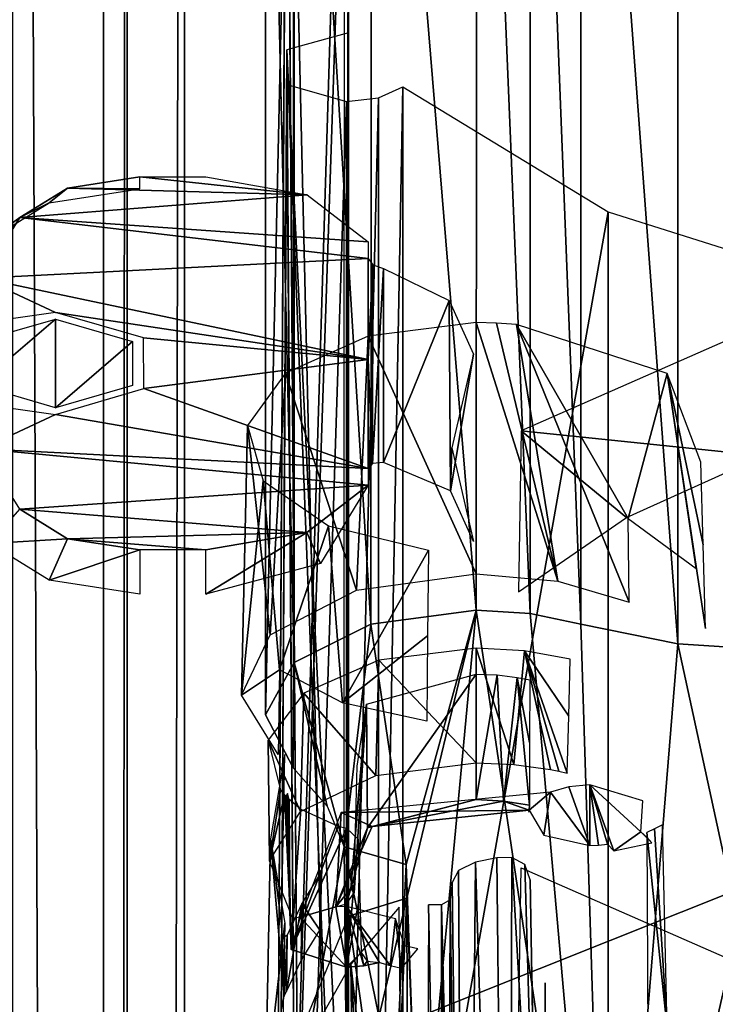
# Model space of a CAD drawing. Header units: millimetres. Extents: x -52 to 137, y -253 to 253.
# Tile 96 of 119: x -32.53 to -23.95, y 176.06 to 188.2. Entities that reach past the tile are written whole.
import ezdxf

# ---------------------------------------------------------------- set-up
doc = ezdxf.new("R2010")
doc.units = ezdxf.units.MM
doc.header["$LTSCALE"] = 65.185185
for name, color, linetype in [('105', 7, 'CONTINUOUS'), ('1215', 7, 'CONTINUOUS'), ('1216', 7, 'CONTINUOUS'), ('1248', 7, 'CONTINUOUS'), ('1249', 7, 'CONTINUOUS'), ('1250', 7, 'CONTINUOUS'), ('330', 7, 'CONTINUOUS'), ('35', 7, 'CONTINUOUS'), ('36', 7, 'CONTINUOUS'), ('37', 7, 'CONTINUOUS'), ('38', 7, 'CONTINUOUS'), ('39', 7, 'CONTINUOUS'), ('40', 7, 'CONTINUOUS'), ('41', 7, 'CONTINUOUS'), ('43', 7, 'CONTINUOUS'), ('45', 7, 'CONTINUOUS'), ('53', 7, 'CONTINUOUS'), ('54', 7, 'CONTINUOUS'), ('55', 7, 'CONTINUOUS'), ('56', 7, 'CONTINUOUS'), ('657', 7, 'CONTINUOUS'), ('713', 7, 'CONTINUOUS'), ('732', 7, 'CONTINUOUS'), ('733', 7, 'CONTINUOUS'), ('780', 7, 'CONTINUOUS'), ('781', 7, 'CONTINUOUS'), ('802', 7, 'CONTINUOUS'), ('836', 7, 'CONTINUOUS'), ('854', 7, 'CONTINUOUS'), ('855', 7, 'CONTINUOUS'), ('856', 7, 'CONTINUOUS'), ('857', 7, 'CONTINUOUS'), ('858', 7, 'CONTINUOUS'), ('859', 7, 'CONTINUOUS'), ('888', 7, 'CONTINUOUS')]:
    doc.layers.add(name, color=color, linetype=linetype)

msp = doc.modelspace()

# ---------------------------------------------------------------- linework, layer by layer
at = {"layer": '105', "color": 7, "linetype": 'Continuous'}
for points in [[(-35.579, 201.115, -70.213), (35.579, 201.115, -70.213), (-35.828, 172.623, -119.563), (-35.579, 201.115, -70.213)], [(35.579, 201.115, -70.213), (35.828, 172.623, -119.563), (-35.828, 172.623, -119.563), (35.579, 201.115, -70.213)]]:
    msp.add_3dface(points, dxfattribs=at)
at = {"layer": '1215', "linetype": 'Continuous'}
for points in [[(-17.399, -247.5, 41.044), (-17.399, 247.5, 41.044), (-30.5, -247.5, 41.044), (-17.399, -247.5, 41.044)], [(-30.5, -247.5, 41.044), (-17.399, 247.5, 41.044), (-30.5, 247.5, 41.044), (-30.5, -247.5, 41.044)]]:
    msp.add_3dface(points, dxfattribs=at)
at = {"layer": '1216', "linetype": 'Continuous'}
for points in [[(-30.5, -247.5, 41.044), (-30.5, 247.5, 41.044), (-32.621, 247.5, 40.166), (-30.5, -247.5, 41.044)], [(-32.621, -247.5, 40.166), (-30.5, -247.5, 41.044), (-32.621, 247.5, 40.166), (-32.621, -247.5, 40.166)]]:
    msp.add_3dface(points, dxfattribs=at)
at = {"layer": '1248', "linetype": 'Continuous'}
for points in [[(-31.5, 247.5, 5.784), (-31.5, 247.5, 36.544), (-31.5, -247.5, 36.544), (-31.5, 247.5, 5.784)], [(-31.5, -247.5, 5.784), (-31.5, 247.5, 5.784), (-31.5, -247.5, 36.544), (-31.5, -247.5, 5.784)]]:
    msp.add_3dface(points, dxfattribs=at)
at = {"layer": '1249', "linetype": 'Continuous'}
for points in [[(-31.5, -247.5, 36.544), (-31.5, 247.5, 36.544), (-31.207, 247.5, 37.252), (-31.5, -247.5, 36.544)], [(-31.207, -247.5, 37.252), (-31.5, -247.5, 36.544), (-31.207, 247.5, 37.252), (-31.207, -247.5, 37.252)], [(-30.5, -247.5, 37.544), (-31.207, -247.5, 37.252), (-30.5, 247.5, 37.544), (-30.5, -247.5, 37.544)], [(-30.5, 247.5, 37.544), (-31.207, -247.5, 37.252), (-31.207, 247.5, 37.252), (-30.5, 247.5, 37.544)]]:
    msp.add_3dface(points, dxfattribs=at)
at = {"layer": '1250', "linetype": 'Continuous'}
for points in [[(-30.5, -247.5, 37.544), (-30.5, 247.5, 37.544), (-18.734, -247.5, 37.544), (-30.5, -247.5, 37.544)], [(-18.734, -247.5, 37.544), (-30.5, 247.5, 37.544), (-18.734, 247.5, 37.544), (-18.734, -247.5, 37.544)]]:
    msp.add_3dface(points, dxfattribs=at)
at = {"layer": '330', "linetype": 'Continuous'}
for points in [[(-31.5, 247, 5.284), (-31.5, -247, 5.284), (-31.5, 247, -30.454), (-31.5, 247, 5.284)], [(-31.5, 247, -30.454), (-31.5, -247, 5.284), (-31.5, 246.809, -31.411), (-31.5, 247, -30.454)], [(-31.5, 246.809, -31.411), (-31.5, -247, 5.284), (-31.5, 246.268, -32.222), (-31.5, 246.809, -31.411)], [(-31.5, 246.268, -32.222), (-31.5, -247, 5.284), (-31.5, 242.126, -36.364), (-31.5, 246.268, -32.222)], [(-31.5, 242.126, -36.364), (-31.5, -247, 5.284), (-31.5, 241.042, -37.987), (-31.5, 242.126, -36.364)], [(-31.5, 241.042, -37.987), (-31.5, -247, 5.284), (-31.5, 240.661, -39.9), (-31.5, 241.042, -37.987)], [(-31.5, 240.661, -39.9), (-31.5, -247, 5.284), (-31.5, 240.661, -62.638), (-31.5, 240.661, -39.9)], [(-31.5, 240.661, -62.638), (-31.5, -247, 5.284), (-31.5, 239.929, -64.406), (-31.5, 240.661, -62.638)], [(-31.5, -247, 5.284), (-31.5, 238.161, -65.138), (-31.5, 239.929, -64.406), (-31.5, -247, 5.284)], [(-31.5, 200.874, -65.138), (-31.5, 238.161, -65.138), (-31.5, -247, 5.284), (-31.5, 200.874, -65.138)], [(-31.5, 198.375, -65.81), (-31.5, 200.874, -65.138), (-31.5, -247, 5.284), (-31.5, 198.375, -65.81)], [(-31.5, 196.544, -67.638), (-31.5, 198.375, -65.81), (-31.5, -247, 5.284), (-31.5, 196.544, -67.638)], [(-31.5, 173.611, -107.36), (-31.5, 196.544, -67.638), (-31.5, -247, 5.284), (-31.5, 173.611, -107.36)]]:
    msp.add_3dface(points, dxfattribs=at)
at = {"layer": '35', "linetype": 'Continuous'}
for points in [[(-31.051, 186.263, -100.09), (-28.986, 186.044, -100.468), (-31.945, 186.126, -100.327), (-31.051, 186.263, -100.09)], [(-30.235, 186.263, -100.09), (-28.986, 186.044, -100.468), (-31.051, 186.263, -100.09), (-30.235, 186.263, -100.09)], [(-31.945, 186.126, -100.327), (-28.986, 186.044, -100.468), (-32.534, 185.763, -100.956), (-31.945, 186.126, -100.327)], [(-28.986, 186.044, -100.468), (-28.235, 185.463, -101.475), (-32.534, 185.763, -100.956), (-28.986, 186.044, -100.468)], [(-32.534, 185.763, -100.956), (-28.235, 185.258, -101.829), (-33, 185.016, -102.248), (-32.534, 185.763, -100.956)], [(-28.235, 185.463, -101.475), (-28.235, 185.258, -101.829), (-32.534, 185.763, -100.956), (-28.235, 185.463, -101.475)], [(-28.235, 185.258, -101.829), (-28.235, 184.01, -103.991), (-33, 185.016, -102.248), (-28.235, 185.258, -101.829)], [(-33, 185.016, -102.248), (-28.235, 184.01, -103.991), (-32.093, 184.591, -102.985), (-33, 185.016, -102.248)], [(-32.755, 184.496, -103.149), (-33, 185.016, -102.248), (-32.093, 184.591, -102.985), (-32.755, 184.496, -103.149)], [(-32.093, 184.591, -102.985), (-28.235, 184.01, -103.991), (-31.006, 184.277, -103.529), (-32.093, 184.591, -102.985)], [(-31.006, 184.277, -103.529), (-28.235, 184.01, -103.991), (-31.001, 183.653, -104.611), (-31.006, 184.277, -103.529)], [(-28.235, 184.01, -103.991), (-28.235, 182.667, -106.318), (-31.001, 183.653, -104.611), (-28.235, 184.01, -103.991)], [(-31.001, 183.653, -104.611), (-28.235, 182.667, -106.318), (-32.093, 183.334, -105.162), (-31.001, 183.653, -104.611)], [(-32.755, 183.429, -104.998), (-32.093, 183.334, -105.162), (-33, 182.909, -105.899), (-32.755, 183.429, -104.998)], [(-32.093, 183.334, -105.162), (-28.235, 182.667, -106.318), (-33, 182.909, -105.899), (-32.093, 183.334, -105.162)], [(-28.235, 182.667, -106.318), (-28.235, 182.463, -106.672), (-33, 182.909, -105.899), (-28.235, 182.667, -106.318)], [(-33, 182.909, -105.899), (-28.235, 182.463, -106.672), (-32.534, 182.163, -107.191), (-33, 182.909, -105.899)], [(-28.235, 182.463, -106.672), (-28.992, 181.878, -107.684), (-32.534, 182.163, -107.191), (-28.235, 182.463, -106.672)], [(-32.534, 182.163, -107.191), (-28.992, 181.878, -107.684), (-31.945, 181.8, -107.82), (-32.534, 182.163, -107.191)], [(-28.992, 181.878, -107.684), (-30.235, 181.663, -108.057), (-31.945, 181.8, -107.82), (-28.992, 181.878, -107.684)], [(-31.945, 181.8, -107.82), (-30.235, 181.663, -108.057), (-31.051, 181.663, -108.057), (-31.945, 181.8, -107.82)]]:
    msp.add_3dface(points, dxfattribs=at)
at = {"layer": '36', "linetype": 'Continuous'}
for points in [[(-28.992, 181.878, -107.684), (-28.235, 182.463, -106.672), (-28.82, 181.495, -107.746), (-28.992, 181.878, -107.684)], [(-30.235, 181.663, -108.057), (-28.992, 181.878, -107.684), (-30.235, 181.116, -108.204), (-30.235, 181.663, -108.057)], [(-30.235, 181.116, -108.204), (-28.992, 181.878, -107.684), (-28.82, 181.495, -107.746), (-30.235, 181.116, -108.204)]]:
    msp.add_3dface(points, dxfattribs=at)
at = {"layer": '37', "linetype": 'Continuous'}
for points in [[(-32.534, 182.163, -107.191), (-31.945, 181.8, -107.82), (-32.905, 181.741, -107.121), (-32.534, 182.163, -107.191)], [(-32.905, 181.741, -107.121), (-31.945, 181.8, -107.82), (-32.169, 181.287, -107.908), (-32.905, 181.741, -107.121)], [(-31.945, 181.8, -107.82), (-31.051, 181.663, -108.057), (-32.169, 181.287, -107.908), (-31.945, 181.8, -107.82)], [(-32.169, 181.287, -107.908), (-31.051, 181.663, -108.057), (-31.051, 181.116, -108.204), (-32.169, 181.287, -107.908)]]:
    msp.add_3dface(points, dxfattribs=at)
at = {"layer": '38', "linetype": 'Continuous'}
msp.add_3dface([(-32.534, 185.763, -100.956), (-33, 185.016, -102.248), (-32.905, 185.491, -100.626), (-32.534, 185.763, -100.956)], dxfattribs=at)
at = {"layer": '39', "linetype": 'Continuous'}
for points in [[(-31.051, 186.263, -100.09), (-31.945, 186.126, -100.327), (-31.051, 186.116, -99.543), (-31.051, 186.263, -100.09)], [(-31.945, 186.126, -100.327), (-32.534, 185.763, -100.956), (-32.169, 185.945, -99.839), (-31.945, 186.126, -100.327)], [(-31.051, 186.116, -99.543), (-31.945, 186.126, -100.327), (-32.169, 185.945, -99.839), (-31.051, 186.116, -99.543)], [(-32.169, 185.945, -99.839), (-32.534, 185.763, -100.956), (-32.905, 185.491, -100.626), (-32.169, 185.945, -99.839)]]:
    msp.add_3dface(points, dxfattribs=at)
at = {"layer": '40', "linetype": 'Continuous'}
for points in [[(-28.235, 184.01, -103.991), (-28.235, 185.258, -101.829), (-28.178, 185.18, -101.944), (-28.235, 184.01, -103.991)], [(-28.235, 184.01, -103.991), (-28.178, 185.18, -101.944), (-28.179, 182.727, -106.193), (-28.235, 184.01, -103.991)], [(-28.178, 185.18, -101.944), (-28.043, 185.133, -101.987), (-28.179, 182.727, -106.193), (-28.178, 185.18, -101.944)], [(-28.179, 182.727, -106.193), (-28.043, 185.133, -101.987), (-28.043, 182.741, -106.131), (-28.179, 182.727, -106.193)], [(-28.043, 185.133, -101.987), (-27.234, 184.741, -101.823), (-28.043, 182.741, -106.131), (-28.043, 185.133, -101.987)], [(-28.043, 182.741, -106.131), (-27.234, 184.741, -101.823), (-27.219, 182.39, -105.864), (-28.043, 182.741, -106.131)], [(-27.234, 184.741, -101.823), (-26.935, 184.079, -101.471), (-27.219, 182.39, -105.864), (-27.234, 184.741, -101.823)], [(-27.219, 182.39, -105.864), (-26.935, 184.079, -101.471), (-27.2, 182.923, -103.474), (-27.219, 182.39, -105.864)], [(-28.235, 182.667, -106.318), (-28.235, 184.01, -103.991), (-28.179, 182.727, -106.193), (-28.235, 182.667, -106.318)], [(-26.935, 181.767, -105.476), (-27.219, 182.39, -105.864), (-27.2, 182.923, -103.474), (-26.935, 181.767, -105.476)]]:
    msp.add_3dface(points, dxfattribs=at)
at = {"layer": '41', "color": 7, "linetype": 'Continuous'}
for points in [[(-28.199, 180.745, -59.895), (-27.766, 177.783, -65.024), (-26.9, 180.92, -59.593), (-28.199, 180.745, -59.895)], [(-27.766, 177.783, -65.024), (-27.755, 177.365, -65.749), (-26.9, 180.92, -59.593), (-27.766, 177.783, -65.024)], [(-27.755, 177.365, -65.749), (-27.741, 171.961, -75.11), (-26.9, 180.92, -59.593), (-27.755, 177.365, -65.749)], [(-26.9, 180.92, -59.593), (-27.741, 171.961, -75.11), (-25.272, 169.984, -78.533), (-26.9, 180.92, -59.593)], [(-26.233, 180.876, -59.668), (-26.9, 180.92, -59.593), (-25.272, 169.984, -78.533), (-26.233, 180.876, -59.668)], [(-25.611, 180.748, -59.889), (-26.233, 180.876, -59.668), (-25.272, 169.984, -78.533), (-25.611, 180.748, -59.889)], [(-29.147, 180.272, -60.714), (-28.528, 177.998, -64.652), (-28.199, 180.745, -59.895), (-29.147, 180.272, -60.714)], [(-28.528, 177.998, -64.652), (-27.766, 177.783, -65.024), (-28.199, 180.745, -59.895), (-28.528, 177.998, -64.652)], [(-24.414, 180.503, -60.314), (-25.611, 180.748, -59.889), (-25.272, 169.984, -78.533), (-24.414, 180.503, -60.314)], [(-21.899, 168.92, -80.377), (-24.414, 180.503, -60.314), (-25.272, 169.984, -78.533), (-21.899, 168.92, -80.377)], [(-23.132, 180.42, -60.459), (-24.414, 180.503, -60.314), (-21.899, 168.92, -80.377), (-23.132, 180.42, -60.459)], [(-29.499, 179.626, -61.834), (-29.158, 178.975, -62.961), (-29.147, 180.272, -60.714), (-29.499, 179.626, -61.834)], [(-29.158, 178.975, -62.961), (-28.74, 178.501, -63.782), (-29.147, 180.272, -60.714), (-29.158, 178.975, -62.961)], [(-28.74, 178.501, -63.782), (-28.528, 177.998, -64.652), (-29.147, 180.272, -60.714), (-28.74, 178.501, -63.782)], [(-28.478, 177.145, -66.131), (-27.741, 171.961, -75.11), (-27.755, 177.365, -65.749), (-28.478, 177.145, -66.131)], [(-29.498, 174.67, -70.418), (-28.478, 172.194, -74.705), (-28.478, 177.145, -66.131), (-29.498, 174.67, -70.418)], [(-28.478, 172.194, -74.705), (-27.741, 171.961, -75.11), (-28.478, 177.145, -66.131), (-28.478, 172.194, -74.705)]]:
    msp.add_3dface(points, dxfattribs=at)
at = {"layer": '43', "color": 7, "linetype": 'Continuous'}
for points in [[(-29.236, 187.83, -84.223), (-28.478, 172.194, -74.705), (-28.478, 188.043, -83.855), (-29.236, 187.83, -84.223)], [(-29.35, 168.823, -73.744), (-29.104, 169.123, -73.225), (-29.236, 187.83, -84.223), (-29.35, 168.823, -73.744)], [(-29.236, 187.405, -84.959), (-29.35, 168.823, -73.744), (-29.236, 187.83, -84.223), (-29.236, 187.405, -84.959)], [(-28.5, 169.25, -73.005), (-28.478, 172.194, -74.705), (-29.236, 187.83, -84.223), (-28.5, 169.25, -73.005)], [(-29.104, 169.123, -73.225), (-28.5, 169.25, -73.005), (-29.236, 187.83, -84.223), (-29.104, 169.123, -73.225)], [(-29.101, 168.525, -74.26), (-29.35, 168.823, -73.744), (-29.236, 187.405, -84.959), (-29.101, 168.525, -74.26)], [(-28.5, 187.193, -85.327), (-29.101, 168.525, -74.26), (-29.236, 187.405, -84.959), (-28.5, 187.193, -85.327)], [(-27.804, 171.526, -75.863), (-28.107, 171.393, -76.094), (-27.804, 187.374, -85.013), (-27.804, 171.526, -75.863)], [(-27.804, 187.374, -85.013), (-28.107, 171.393, -76.094), (-28.107, 187.241, -85.244), (-27.804, 187.374, -85.013)], [(-28.107, 171.393, -76.094), (-28.5, 171.345, -76.177), (-28.107, 187.241, -85.244), (-28.107, 171.393, -76.094)], [(-28.107, 187.241, -85.244), (-28.5, 171.345, -76.177), (-28.5, 187.193, -85.327), (-28.107, 187.241, -85.244)], [(-28.5, 171.345, -76.177), (-29.101, 168.525, -74.26), (-28.5, 187.193, -85.327), (-28.5, 171.345, -76.177)]]:
    msp.add_3dface(points, dxfattribs=at)
at = {"layer": '45', "color": 7, "linetype": 'Continuous'}
for points in [[(-27.804, 171.526, -75.863), (-27.804, 187.374, -85.013), (-25.273, 185.832, -87.684), (-27.804, 171.526, -75.863)], [(-25.272, 169.984, -78.533), (-27.804, 171.526, -75.863), (-25.273, 185.832, -87.684), (-25.272, 169.984, -78.533)], [(-21.899, 184.768, -89.527), (-25.272, 169.984, -78.533), (-25.273, 185.832, -87.684), (-21.899, 184.768, -89.527)], [(-21.899, 168.92, -80.377), (-25.272, 169.984, -78.533), (-21.899, 184.768, -89.527), (-21.899, 168.92, -80.377)]]:
    msp.add_3dface(points, dxfattribs=at)
at = {"layer": '53', "color": 7, "linetype": 'Continuous'}
for points in [[(-25.611, 180.748, -59.889), (-24.414, 180.503, -60.314), (-25.611, 196.597, -69.039), (-25.611, 180.748, -59.889)], [(-25.611, 196.597, -69.039), (-24.414, 180.503, -60.314), (-24.414, 196.351, -69.464), (-25.611, 196.597, -69.039)], [(-24.414, 180.503, -60.314), (-23.132, 180.42, -60.459), (-24.414, 196.351, -69.464), (-24.414, 180.503, -60.314)], [(-23.132, 180.42, -60.459), (-23.132, 196.268, -69.609), (-24.414, 196.351, -69.464), (-23.132, 180.42, -60.459)]]:
    msp.add_3dface(points, dxfattribs=at)
at = {"layer": '54', "color": 7, "linetype": 'Continuous'}
for points in [[(-28.189, 196.597, -69.039), (-26.9, 180.92, -59.593), (-26.894, 196.768, -68.743), (-28.189, 196.597, -69.039)], [(-26.9, 180.92, -59.593), (-26.233, 180.876, -59.668), (-26.894, 196.768, -68.743), (-26.9, 180.92, -59.593)], [(-26.894, 196.768, -68.743), (-26.233, 180.876, -59.668), (-26.233, 196.724, -68.818), (-26.894, 196.768, -68.743)], [(-26.233, 180.876, -59.668), (-25.611, 180.748, -59.889), (-26.233, 196.724, -68.818), (-26.233, 180.876, -59.668)], [(-25.611, 180.748, -59.889), (-25.611, 196.597, -69.039), (-26.233, 196.724, -68.818), (-25.611, 180.748, -59.889)], [(-29.145, 196.123, -69.859), (-28.199, 180.745, -59.895), (-28.189, 196.597, -69.039), (-29.145, 196.123, -69.859)], [(-28.199, 180.745, -59.895), (-26.9, 180.92, -59.593), (-28.189, 196.597, -69.039), (-28.199, 180.745, -59.895)], [(-29.5, 195.474, -70.984), (-29.147, 180.272, -60.714), (-29.145, 196.123, -69.859), (-29.5, 195.474, -70.984)], [(-29.147, 180.272, -60.714), (-28.199, 180.745, -59.895), (-29.145, 196.123, -69.859), (-29.147, 180.272, -60.714)], [(-29.499, 179.626, -61.834), (-29.147, 180.272, -60.714), (-29.5, 195.474, -70.984), (-29.499, 179.626, -61.834)], [(-29.158, 194.823, -72.111), (-29.499, 179.626, -61.834), (-29.5, 195.474, -70.984), (-29.158, 194.823, -72.111)], [(-29.158, 178.975, -62.961), (-29.499, 179.626, -61.834), (-29.158, 194.823, -72.111), (-29.158, 178.975, -62.961)]]:
    msp.add_3dface(points, dxfattribs=at)
at = {"layer": '55', "color": 7, "linetype": 'Continuous'}
for points in [[(-29.104, 174.923, -63.179), (-28.527, 193.843, -73.809), (-29.236, 193.63, -74.177), (-29.104, 174.923, -63.179)], [(-28.528, 177.998, -64.652), (-28.527, 193.843, -73.809), (-29.104, 174.923, -63.179), (-28.528, 177.998, -64.652)], [(-29.35, 174.623, -63.698), (-29.104, 174.923, -63.179), (-29.236, 193.63, -74.177), (-29.35, 174.623, -63.698)], [(-29.236, 193.205, -74.913), (-29.35, 174.623, -63.698), (-29.236, 193.63, -74.177), (-29.236, 193.205, -74.913)], [(-29.101, 174.325, -64.214), (-29.35, 174.623, -63.698), (-29.236, 193.205, -74.913), (-29.101, 174.325, -64.214)], [(-28.478, 192.993, -75.281), (-29.101, 174.325, -64.214), (-29.236, 193.205, -74.913), (-28.478, 192.993, -75.281)], [(-28.5, 174.2, -64.431), (-29.101, 174.325, -64.214), (-28.478, 192.993, -75.281), (-28.5, 174.2, -64.431)], [(-28.478, 177.145, -66.131), (-28.5, 174.2, -64.431), (-28.478, 192.993, -75.281), (-28.478, 177.145, -66.131)], [(-28.5, 175.05, -62.959), (-28.528, 177.998, -64.652), (-29.104, 174.923, -63.179), (-28.5, 175.05, -62.959)]]:
    msp.add_3dface(points, dxfattribs=at)
at = {"layer": '56', "color": 7, "linetype": 'Continuous'}
for points in [[(-27.766, 177.783, -65.024), (-28.528, 177.998, -64.652), (-27.899, 174.925, -63.176), (-27.766, 177.783, -65.024)], [(-27.899, 174.925, -63.176), (-28.528, 177.998, -64.652), (-28.5, 175.05, -62.959), (-27.899, 174.925, -63.176)], [(-27.65, 174.627, -63.692), (-27.766, 177.783, -65.024), (-27.899, 174.925, -63.176), (-27.65, 174.627, -63.692)], [(-27.755, 177.365, -65.749), (-27.766, 177.783, -65.024), (-27.65, 174.627, -63.692), (-27.755, 177.365, -65.749)], [(-28.478, 177.145, -66.131), (-27.755, 177.365, -65.749), (-28.5, 174.2, -64.431), (-28.478, 177.145, -66.131)], [(-28.5, 174.2, -64.431), (-27.755, 177.365, -65.749), (-27.896, 174.327, -64.211), (-28.5, 174.2, -64.431)], [(-27.896, 174.327, -64.211), (-27.755, 177.365, -65.749), (-27.65, 174.627, -63.692), (-27.896, 174.327, -64.211)]]:
    msp.add_3dface(points, dxfattribs=at)
at = {"layer": '657', "color": 7, "linetype": 'Continuous'}
for points in [[(9.63, 196.601, -69.031), (-32, 197.218, -67.963), (0.5, 172.383, -110.979), (9.63, 196.601, -69.031)], [(0.5, 172.383, -110.979), (-32, 197.218, -67.963), (-2, 172.383, -110.979), (0.5, 172.383, -110.979)], [(-2, 172.383, -110.979), (-32, 197.218, -67.963), (-2, 171.161, -113.095), (-2, 172.383, -110.979)], [(-2, 171.161, -113.095), (-32, 197.218, -67.963), (-32, 196.718, -68.829), (-2, 171.161, -113.095)], [(-33.5, 171.161, -113.095), (-2, 171.161, -113.095), (-33.5, 196.718, -68.829), (-33.5, 171.161, -113.095)], [(-33.5, 196.718, -68.829), (-2, 171.161, -113.095), (-32, 196.718, -68.829), (-33.5, 196.718, -68.829)]]:
    msp.add_3dface(points, dxfattribs=at)
at = {"layer": '713', "linetype": 'Continuous'}
for points in [[(-32.093, 184.51, -103.125), (-32.093, 183.415, -105.022), (-33.046, 183.693, -104.541), (-32.093, 184.51, -103.125)], [(-33.041, 184.236, -103.599), (-32.093, 184.51, -103.125), (-33.046, 183.693, -104.541), (-33.041, 184.236, -103.599)], [(-31.142, 184.233, -103.605), (-32.093, 183.415, -105.022), (-32.093, 184.51, -103.125), (-31.142, 184.233, -103.605)], [(-31.142, 183.692, -104.542), (-32.093, 183.415, -105.022), (-31.142, 184.233, -103.605), (-31.142, 183.692, -104.542)]]:
    msp.add_3dface(points, dxfattribs=at)
at = {"layer": '732', "linetype": 'Continuous'}
for points in [[(-27.507, 173.333, -91.7), (-27.337, 169.411, -89.509), (-27.488, 177.282, -93.891), (-27.507, 173.333, -91.7)], [(-27.488, 177.282, -93.891), (-27.337, 169.411, -89.509), (-27.329, 177.283, -93.887), (-27.488, 177.282, -93.891)], [(-27.337, 169.411, -89.509), (-27.245, 169.482, -89.381), (-27.329, 177.283, -93.887), (-27.337, 169.411, -89.509)], [(-27.221, 177.344, -93.777), (-27.329, 177.283, -93.887), (-27.236, 173.412, -91.578), (-27.221, 177.344, -93.777)], [(-27.329, 177.283, -93.887), (-27.245, 169.482, -89.381), (-27.236, 173.412, -91.578), (-27.329, 177.283, -93.887)]]:
    msp.add_3dface(points, dxfattribs=at)
at = {"layer": '733', "linetype": 'Continuous'}
for points in [[(-26.344, 183.133, -97.365), (-23.357, 182.822, -93.291), (-21.132, 185.42, -93.405), (-26.344, 183.133, -97.365)], [(-26.379, 181.145, -96.194), (-25.045, 182.063, -94.605), (-26.344, 183.133, -97.365), (-26.379, 181.145, -96.194)], [(-25.045, 182.063, -94.605), (-23.357, 182.822, -93.291), (-26.344, 183.133, -97.365), (-25.045, 182.063, -94.605)], [(-26.344, 177.738, -106.71), (-21.129, 175.452, -110.67), (-26.379, 175.73, -105.573), (-26.344, 177.738, -106.71)]]:
    msp.add_3dface(points, dxfattribs=at)
at = {"layer": '780', "linetype": 'Continuous'}
for points in [[(-26.91, 177.809, -93.56), (-26.5, 164.455, -85.71), (-26.647, 177.863, -93.467), (-26.91, 177.809, -93.56)], [(-26.647, 177.863, -93.467), (-26.5, 164.455, -85.71), (-26.46, 177.869, -93.456), (-26.647, 177.863, -93.467)], [(-26.46, 177.869, -93.456), (-26.5, 164.455, -85.71), (-26.142, 172.351, -90.374), (-26.46, 177.869, -93.456)], [(-26.3, 177.781, -93.434), (-26.46, 177.869, -93.456), (-26.142, 172.351, -90.374), (-26.3, 177.781, -93.434)], [(-27.12, 177.706, -93.738), (-27.033, 164.343, -85.903), (-26.91, 177.809, -93.56), (-27.12, 177.706, -93.738)], [(-27.033, 164.343, -85.903), (-26.5, 164.455, -85.71), (-26.91, 177.809, -93.56), (-27.033, 164.343, -85.903)], [(-26.234, 177.592, -93.351), (-26.3, 177.781, -93.434), (-26.142, 172.351, -90.374), (-26.234, 177.592, -93.351)], [(-27.197, 177.561, -93.822), (-27.033, 164.343, -85.903), (-27.12, 177.706, -93.738), (-27.197, 177.561, -93.822)], [(-27.221, 177.344, -93.777), (-27.033, 164.343, -85.903), (-27.197, 177.561, -93.822), (-27.221, 177.344, -93.777)], [(-26.212, 176.465, -92.71), (-26.234, 177.592, -93.351), (-26.142, 172.351, -90.374), (-26.212, 176.465, -92.71)], [(-27.033, 164.343, -85.903), (-27.221, 177.344, -93.777), (-27.236, 173.412, -91.578), (-27.033, 164.343, -85.903)], [(-26.19, 175.338, -92.07), (-26.212, 176.465, -92.71), (-26.142, 172.351, -90.374), (-26.19, 175.338, -92.07)]]:
    msp.add_3dface(points, dxfattribs=at)
at = {"layer": '781', "linetype": 'Continuous'}
for points in [[(-24.699, 178.223, -91.87), (-24.795, 178.174, -91.954), (-24.542, 175.757, -90.35), (-24.699, 178.223, -91.87)], [(-24.601, 178.271, -91.786), (-24.699, 178.223, -91.87), (-24.542, 175.757, -90.35), (-24.601, 178.271, -91.786)], [(-24.795, 178.174, -91.954), (-24.782, 175.638, -90.558), (-24.542, 175.757, -90.35), (-24.795, 178.174, -91.954)]]:
    msp.add_3dface(points, dxfattribs=at)
at = {"layer": '802', "linetype": 'Continuous'}
for points in [[(-27.85, 177.256, -93.936), (-28.447, 176.55, -95.158), (-27.786, 170.595, -90.287), (-27.85, 177.256, -93.936)], [(-28.862, 175.812, -96.436), (-28.271, 163.234, -87.825), (-28.447, 176.55, -95.158), (-28.862, 175.812, -96.436)], [(-28.271, 163.234, -87.825), (-27.721, 163.922, -86.633), (-28.447, 176.55, -95.158), (-28.271, 163.234, -87.825)], [(-28.447, 176.55, -95.158), (-27.721, 163.922, -86.633), (-27.786, 170.595, -90.287), (-28.447, 176.55, -95.158)]]:
    msp.add_3dface(points, dxfattribs=at)
at = {"layer": '836', "linetype": 'Continuous'}
for points in [[(-29.304, 177.052, -97.678), (-29.261, 179.139, -98.883), (-29.437, 178.098, -100.687), (-29.304, 177.052, -97.678)], [(-29.5, 174.969, -98.881), (-29.27, 176.155, -96.807), (-29.437, 178.098, -100.687), (-29.5, 174.969, -98.881)], [(-29.261, 177.056, -102.492), (-29.5, 174.969, -98.881), (-29.437, 178.098, -100.687), (-29.261, 177.056, -102.492)], [(-29.27, 176.155, -96.807), (-29.304, 177.052, -97.678), (-29.437, 178.098, -100.687), (-29.27, 176.155, -96.807)], [(-28.816, 177.681, -95.789), (-29.051, 177.298, -96.452), (-28.83, 176.972, -95.375), (-28.816, 177.681, -95.789)], [(-29.051, 177.298, -96.452), (-29.235, 176.909, -97.126), (-29.243, 176.216, -96.685), (-29.051, 177.298, -96.452)], [(-29.06, 176.597, -96.024), (-29.051, 177.298, -96.452), (-29.243, 176.216, -96.685), (-29.06, 176.597, -96.024)], [(-28.83, 176.972, -95.375), (-29.051, 177.298, -96.452), (-29.06, 176.597, -96.024), (-28.83, 176.972, -95.375)], [(-29.304, 174.969, -101.287), (-29.5, 174.969, -98.881), (-29.261, 177.056, -102.492), (-29.304, 174.969, -101.287)], [(-29.289, 176.868, -97.438), (-29.304, 177.052, -97.678), (-29.27, 176.155, -96.807), (-29.289, 176.868, -97.438)], [(-29.235, 176.909, -97.126), (-29.289, 176.868, -97.438), (-29.27, 176.155, -96.807), (-29.235, 176.909, -97.126)], [(-29.243, 176.216, -96.685), (-29.235, 176.909, -97.126), (-29.27, 176.155, -96.807), (-29.243, 176.216, -96.685)]]:
    msp.add_3dface(points, dxfattribs=at)
at = {"layer": '854', "linetype": 'Continuous'}
for points in [[(-25.759, 178.741, -86.967), (-25.985, 178.675, -87.081), (-25.5, 178.014, -88.226), (-25.759, 178.741, -86.967)], [(-25.5, 178.764, -86.927), (-25.759, 178.741, -86.967), (-25.5, 178.014, -88.226), (-25.5, 178.764, -86.927)], [(-24.842, 178.568, -87.265), (-25.5, 178.764, -86.927), (-24.869, 178.186, -87.927), (-24.842, 178.568, -87.265)], [(-24.869, 178.186, -87.927), (-25.5, 178.764, -86.927), (-25.203, 177.949, -88.338), (-24.869, 178.186, -87.927)], [(-25.203, 177.949, -88.338), (-25.5, 178.764, -86.927), (-25.281, 178.03, -88.198), (-25.203, 177.949, -88.338)], [(-25.281, 178.03, -88.198), (-25.5, 178.764, -86.927), (-25.39, 178.018, -88.219), (-25.281, 178.03, -88.198)], [(-25.39, 178.018, -88.219), (-25.5, 178.764, -86.927), (-25.5, 178.014, -88.226), (-25.39, 178.018, -88.219)], [(-28.566, 178.422, -87.519), (-26.245, 178.45, -87.471), (-25.985, 178.675, -87.081), (-28.566, 178.422, -87.519)], [(-25.985, 178.675, -87.081), (-26.245, 178.45, -87.471), (-26.066, 178.143, -88.002), (-25.985, 178.675, -87.081)], [(-25.5, 178.014, -88.226), (-25.985, 178.675, -87.081), (-26.066, 178.143, -88.002), (-25.5, 178.014, -88.226)], [(-28.186, 178.248, -87.82), (-26.245, 178.45, -87.471), (-28.566, 178.422, -87.519), (-28.186, 178.248, -87.82)], [(-29.071, 177.13, -89.757), (-28.632, 177.258, -89.535), (-28.566, 178.422, -87.519), (-29.071, 177.13, -89.757)], [(-28.632, 177.258, -89.535), (-28.186, 178.248, -87.82), (-28.566, 178.422, -87.519), (-28.632, 177.258, -89.535)], [(-24.731, 178.049, -88.165), (-24.869, 178.186, -87.927), (-25.203, 177.949, -88.338), (-24.731, 178.049, -88.165)], [(-24.795, 178.119, -88.044), (-24.869, 178.186, -87.927), (-24.731, 178.049, -88.165), (-24.795, 178.119, -88.044)], [(-28.5, 176.514, -90.824), (-28.632, 177.258, -89.535), (-29.071, 177.13, -89.757), (-28.5, 176.514, -90.824)], [(-28.5, 177.264, -89.525), (-28.632, 177.258, -89.535), (-28.5, 176.514, -90.824), (-28.5, 177.264, -89.525)], [(-27.897, 177.112, -89.788), (-28.5, 177.264, -89.525), (-27.96, 176.536, -90.785), (-27.897, 177.112, -89.788)], [(-27.96, 176.536, -90.785), (-28.5, 177.264, -89.525), (-28.095, 176.573, -90.721), (-27.96, 176.536, -90.785)], [(-28.095, 176.573, -90.721), (-28.5, 177.264, -89.525), (-28.289, 176.529, -90.798), (-28.095, 176.573, -90.721)], [(-28.289, 176.529, -90.798), (-28.5, 177.264, -89.525), (-28.5, 176.514, -90.824), (-28.289, 176.529, -90.798)], [(-29.182, 176.733, -90.444), (-28.5, 176.514, -90.824), (-29.071, 177.13, -89.757), (-29.182, 176.733, -90.444)], [(-27.821, 176.504, -90.841), (-27.897, 177.112, -89.788), (-27.96, 176.536, -90.785), (-27.821, 176.504, -90.841)], [(-27.783, 176.779, -90.364), (-27.897, 177.112, -89.788), (-27.821, 176.504, -90.841), (-27.783, 176.779, -90.364)], [(-27.62, 176.74, -90.432), (-27.783, 176.779, -90.364), (-27.821, 176.504, -90.841), (-27.62, 176.74, -90.432)]]:
    msp.add_3dface(points, dxfattribs=at)
at = {"layer": '855', "linetype": 'Continuous'}
for points in [[(-26.9, 178.581, -87.637), (-28.186, 178.248, -87.82), (-28.243, 178.233, -88.239), (-26.9, 178.581, -87.637)], [(-26.565, 178.563, -87.667), (-28.186, 178.248, -87.82), (-26.9, 178.581, -87.637), (-26.565, 178.563, -87.667)], [(-26.245, 178.45, -87.471), (-28.186, 178.248, -87.82), (-26.565, 178.563, -87.667), (-26.245, 178.45, -87.471)], [(-26.244, 178.512, -87.755), (-26.245, 178.45, -87.471), (-26.565, 178.563, -87.667), (-26.244, 178.512, -87.755)], [(-26.249, 178.426, -87.629), (-26.245, 178.45, -87.471), (-26.244, 178.512, -87.755), (-26.249, 178.426, -87.629)], [(-28.186, 178.248, -87.82), (-28.632, 177.258, -89.535), (-28.243, 178.233, -88.239), (-28.186, 178.248, -87.82)], [(-28.243, 178.233, -88.239), (-28.632, 177.258, -89.535), (-28.449, 177.484, -89.537), (-28.243, 178.233, -88.239)], [(-28.5, 177.296, -89.544), (-28.449, 177.484, -89.537), (-28.632, 177.258, -89.535), (-28.5, 177.296, -89.544)], [(-28.407, 177.431, -89.628), (-28.449, 177.484, -89.537), (-28.5, 177.296, -89.544), (-28.407, 177.431, -89.628)]]:
    msp.add_3dface(points, dxfattribs=at)
at = {"layer": '856', "linetype": 'Continuous'}
for points in [[(-29.231, 178.657, -91.002), (-29.25, 178.623, -91.182), (-29.197, 177.198, -90.032), (-29.231, 178.657, -91.002)], [(-29.065, 178.463, -91.653), (-29.182, 176.733, -90.444), (-29.25, 178.623, -91.182), (-29.065, 178.463, -91.653)], [(-29.25, 178.623, -91.182), (-29.182, 176.733, -90.444), (-29.197, 177.198, -90.032), (-29.25, 178.623, -91.182)], [(-29.21, 178.58, -90.873), (-29.231, 178.657, -91.002), (-29.204, 177.889, -90.453), (-29.21, 178.58, -90.873)], [(-29.204, 177.889, -90.453), (-29.231, 178.657, -91.002), (-29.197, 177.198, -90.032), (-29.204, 177.889, -90.453)], [(-28.605, 178.254, -91.82), (-29.182, 176.733, -90.444), (-29.065, 178.463, -91.653), (-28.605, 178.254, -91.82)], [(-28.5, 178.23, -91.815), (-29.182, 176.733, -90.444), (-28.605, 178.254, -91.82), (-28.5, 178.23, -91.815)], [(-28.5, 176.514, -90.824), (-29.182, 176.733, -90.444), (-28.5, 178.23, -91.815), (-28.5, 176.514, -90.824)], [(-28.356, 178.092, -91.719), (-28.5, 176.514, -90.824), (-28.5, 178.23, -91.815), (-28.356, 178.092, -91.719)], [(-28.5, 176.514, -90.824), (-28.356, 178.092, -91.719), (-28.336, 177.393, -91.311), (-28.5, 176.514, -90.824)], [(-28.318, 176.695, -90.903), (-28.5, 176.514, -90.824), (-28.336, 177.393, -91.311), (-28.318, 176.695, -90.903)], [(-29.197, 177.198, -90.032), (-29.182, 176.733, -90.444), (-29.166, 177.114, -89.907), (-29.197, 177.198, -90.032)], [(-29.182, 176.733, -90.444), (-29.071, 177.13, -89.757), (-29.166, 177.114, -89.907), (-29.182, 176.733, -90.444)], [(-28.289, 176.529, -90.798), (-28.5, 176.514, -90.824), (-28.318, 176.695, -90.903), (-28.289, 176.529, -90.798)], [(-28.247, 176.588, -90.816), (-28.289, 176.529, -90.798), (-28.318, 176.695, -90.903), (-28.247, 176.588, -90.816)], [(-28.095, 176.573, -90.721), (-28.289, 176.529, -90.798), (-28.247, 176.588, -90.816), (-28.095, 176.573, -90.721)]]:
    msp.add_3dface(points, dxfattribs=at)
at = {"layer": '857', "linetype": 'Continuous'}
for points in [[(-28.103, 180.304, -87.888), (-26.9, 179.037, -86.846), (-26.9, 180.452, -87.631), (-28.103, 180.304, -87.888)], [(-26.9, 179.037, -86.846), (-26.434, 179.016, -86.883), (-26.9, 180.452, -87.631), (-26.9, 179.037, -86.846)], [(-26.9, 180.452, -87.631), (-26.434, 179.016, -86.883), (-26.304, 180.418, -87.691), (-26.9, 180.452, -87.631)], [(-26.434, 179.016, -86.883), (-25.984, 178.952, -86.993), (-26.304, 180.418, -87.691), (-26.434, 179.016, -86.883)], [(-25.759, 179.611, -87.47), (-25.741, 180.315, -87.869), (-26.304, 180.418, -87.691), (-25.759, 179.611, -87.47)], [(-25.777, 178.907, -87.071), (-25.759, 179.611, -87.47), (-26.304, 180.418, -87.691), (-25.777, 178.907, -87.071)], [(-25.88, 178.931, -87.03), (-25.777, 178.907, -87.071), (-26.304, 180.418, -87.691), (-25.88, 178.931, -87.03)], [(-25.984, 178.952, -86.993), (-25.88, 178.931, -87.03), (-26.304, 180.418, -87.691), (-25.984, 178.952, -86.993)], [(-29.029, 179.893, -88.6), (-28.14, 178.877, -87.124), (-28.103, 180.304, -87.888), (-29.029, 179.893, -88.6)], [(-28.14, 178.877, -87.124), (-26.9, 179.037, -86.846), (-28.103, 180.304, -87.888), (-28.14, 178.877, -87.124)], [(-29.466, 179.313, -89.604), (-29.069, 178.436, -87.888), (-29.029, 179.893, -88.6), (-29.466, 179.313, -89.604)], [(-29.069, 178.436, -87.888), (-28.14, 178.877, -87.124), (-29.029, 179.893, -88.6), (-29.069, 178.436, -87.888)], [(-29.453, 177.825, -88.946), (-29.069, 178.436, -87.888), (-29.466, 179.313, -89.604), (-29.453, 177.825, -88.946)], [(-29.314, 178.699, -90.668), (-29.453, 177.825, -88.946), (-29.466, 179.313, -89.604), (-29.314, 178.699, -90.668)], [(-29.265, 178.639, -90.772), (-29.453, 177.825, -88.946), (-29.314, 178.699, -90.668), (-29.265, 178.639, -90.772)], [(-29.197, 177.198, -90.032), (-29.453, 177.825, -88.946), (-29.265, 178.639, -90.772), (-29.197, 177.198, -90.032)], [(-29.197, 177.198, -90.032), (-29.265, 178.639, -90.772), (-29.204, 177.889, -90.453), (-29.197, 177.198, -90.032)], [(-29.21, 178.58, -90.873), (-29.204, 177.889, -90.453), (-29.265, 178.639, -90.772), (-29.21, 178.58, -90.873)]]:
    msp.add_3dface(points, dxfattribs=at)
at = {"layer": '858', "linetype": 'Continuous'}
for points in [[(-26.9, 180.13, -88.568), (-28.243, 178.233, -88.239), (-28.254, 179.761, -89.206), (-26.9, 180.13, -88.568)], [(-26.9, 178.581, -87.637), (-28.243, 178.233, -88.239), (-26.9, 180.13, -88.568), (-26.9, 178.581, -87.637)], [(-26.643, 180.119, -88.586), (-26.9, 178.581, -87.637), (-26.9, 180.13, -88.568), (-26.643, 180.119, -88.586)], [(-26.565, 178.563, -87.667), (-26.9, 178.581, -87.637), (-26.643, 180.119, -88.586), (-26.565, 178.563, -87.667)], [(-26.393, 180.089, -88.638), (-26.565, 178.563, -87.667), (-26.643, 180.119, -88.586), (-26.393, 180.089, -88.638)], [(-26.244, 178.512, -87.755), (-26.565, 178.563, -87.667), (-26.393, 180.089, -88.638), (-26.244, 178.512, -87.755)], [(-26.241, 179.285, -88.223), (-26.244, 178.512, -87.755), (-26.393, 180.089, -88.638), (-26.241, 179.285, -88.223)], [(-26.239, 180.059, -88.691), (-26.241, 179.285, -88.223), (-26.393, 180.089, -88.638), (-26.239, 180.059, -88.691)], [(-28.243, 178.233, -88.239), (-28.449, 177.484, -89.537), (-28.254, 179.761, -89.206), (-28.243, 178.233, -88.239)], [(-28.449, 177.484, -89.537), (-28.407, 177.431, -89.628), (-28.254, 179.761, -89.206), (-28.449, 177.484, -89.537)], [(-28.254, 179.761, -89.206), (-28.407, 177.431, -89.628), (-28.389, 178.212, -90.082), (-28.254, 179.761, -89.206)], [(-28.37, 178.993, -90.536), (-28.254, 179.761, -89.206), (-28.389, 178.212, -90.082), (-28.37, 178.993, -90.536)]]:
    msp.add_3dface(points, dxfattribs=at)
at = {"layer": '859', "linetype": 'Continuous'}
for points in [[(-26.9, 184.466, -89.657), (-28.232, 184.3, -89.945), (-26.9, 181.368, -87.796), (-26.9, 184.466, -89.657)], [(-26.65, 184.461, -89.666), (-26.9, 184.466, -89.657), (-25.894, 181.278, -87.951), (-26.65, 184.461, -89.666)], [(-25.894, 181.278, -87.951), (-26.9, 184.466, -89.657), (-26.9, 181.368, -87.796), (-25.894, 181.278, -87.951)], [(-26.403, 184.444, -89.695), (-26.65, 184.461, -89.666), (-25.894, 181.278, -87.951), (-26.403, 184.444, -89.695)], [(-24.543, 183.837, -90.747), (-26.403, 184.444, -89.695), (-25.027, 182.048, -89.012), (-24.543, 183.837, -90.747)], [(-25.027, 182.048, -89.012), (-26.403, 184.444, -89.695), (-25.014, 181.019, -88.4), (-25.027, 182.048, -89.012)], [(-25.014, 181.019, -88.4), (-26.403, 184.444, -89.695), (-25.894, 181.278, -87.951), (-25.014, 181.019, -88.4)], [(-28.232, 184.3, -89.945), (-29.252, 183.841, -90.74), (-28.377, 181.166, -88.146), (-28.232, 184.3, -89.945)], [(-26.9, 181.368, -87.796), (-28.232, 184.3, -89.945), (-28.377, 181.166, -88.146), (-26.9, 181.368, -87.796)], [(-29.252, 183.841, -90.74), (-29.721, 183.196, -91.857), (-29.443, 180.615, -89.099), (-29.252, 183.841, -90.74)], [(-28.377, 181.166, -88.146), (-29.252, 183.841, -90.74), (-29.443, 180.615, -89.099), (-28.377, 181.166, -88.146)], [(-24.186, 181.434, -90.074), (-24.543, 183.837, -90.747), (-25.027, 182.048, -89.012), (-24.186, 181.434, -90.074)], [(-24.128, 182.745, -92.637), (-24.543, 183.837, -90.747), (-24.099, 181.725, -92.003), (-24.128, 182.745, -92.637)], [(-24.099, 181.725, -92.003), (-24.543, 183.837, -90.747), (-24.069, 180.693, -91.359), (-24.099, 181.725, -92.003)], [(-24.069, 180.693, -91.359), (-24.543, 183.837, -90.747), (-24.186, 181.434, -90.074), (-24.069, 180.693, -91.359)], [(-29.721, 183.196, -91.857), (-29.53, 182.516, -93.034), (-29.798, 179.87, -90.39), (-29.721, 183.196, -91.857)], [(-29.443, 180.615, -89.099), (-29.721, 183.196, -91.857), (-29.798, 179.87, -90.39), (-29.443, 180.615, -89.099)], [(-29.798, 179.87, -90.39), (-29.53, 182.516, -93.034), (-29.328, 180.181, -92.246), (-29.798, 179.87, -90.39)], [(-29.53, 182.516, -93.034), (-28.723, 181.961, -93.996), (-29.328, 180.181, -92.246), (-29.53, 182.516, -93.034)], [(-29.328, 180.181, -92.246), (-28.723, 181.961, -93.996), (-28.551, 179.775, -92.948), (-29.328, 180.181, -92.246)], [(-28.723, 181.961, -93.996), (-27.489, 181.66, -94.517), (-28.551, 179.775, -92.948), (-28.723, 181.961, -93.996)], [(-27.489, 181.66, -94.517), (-27.5, 180.603, -93.929), (-28.551, 179.775, -92.948), (-27.489, 181.66, -94.517)], [(-27.5, 180.603, -93.929), (-27.511, 179.548, -93.342), (-28.551, 179.775, -92.948), (-27.5, 180.603, -93.929)], [(-29.345, 179.139, -91.657), (-29.798, 179.87, -90.39), (-29.328, 180.181, -92.246), (-29.345, 179.139, -91.657)]]:
    msp.add_3dface(points, dxfattribs=at)
at = {"layer": '888', "color": 7, "linetype": 'Continuous'}
for points in [[(-26.05, 173.02, -73.276), (-26.05, 176.32, -67.56), (-26.05, 171.634, -72.476), (-26.05, 173.02, -73.276)], [(-26.05, 171.634, -72.476), (-26.05, 176.32, -67.56), (-26.05, 174.934, -66.76), (-26.05, 171.634, -72.476)]]:
    msp.add_3dface(points, dxfattribs=at)

doc.saveas('drawing.dxf')
